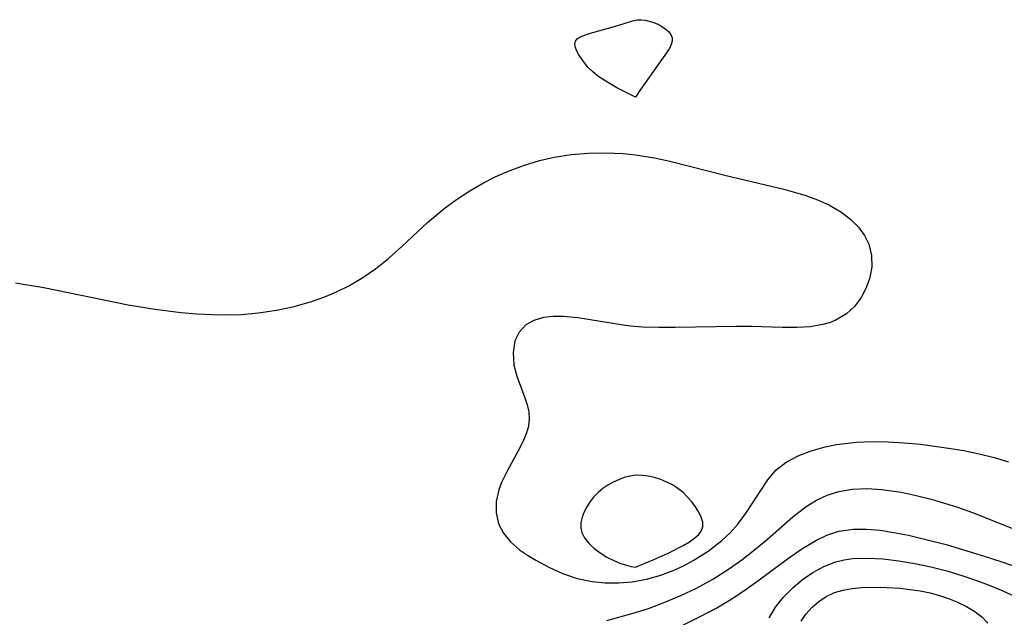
# Model space of a CAD drawing. Header units: metres. Extents: x 1073367 to 1082519, y 1569854 to 1574957.
# Tile 60 of 256: x 1074106 to 1074206, y 1573105 to 1573165. Entities that reach past the tile are written whole.
import ezdxf

# ---------------------------------------------------------------- set-up
doc = ezdxf.new("R2010")
doc.units = ezdxf.units.M
doc.layers.add('CGG_CurvaNivelLidar_v1', color=253, linetype='Continuous', lineweight=30)

msp = doc.modelspace()

# ---------------------------------------------------------------- linework, layer by layer
at = {"layer": 'CGG_CurvaNivelLidar_v1'}
for p, q in [((1074166.7292, 1573164.7472, 64.5), (1074168.2032, 1573165.2315, 64.5)), ((1074168.2032, 1573165.2315, 64.5), (1074168.6865, 1573165.3291, 64.5)), ((1074168.6865, 1573165.3291, 64.5), (1074169.0823, 1573165.3445, 64.5)), ((1074169.0823, 1573165.3445, 64.5), (1074169.4805, 1573165.3069, 64.5)), ((1074169.4805, 1573165.3069, 64.5), (1074170.2653, 1573165.1048, 64.5)), ((1074170.2653, 1573165.1048, 64.5), (1074170.716, 1573164.9163, 64.5)), ((1074163.7115, 1573163.924, 64.5), (1074166.7292, 1573164.7472, 64.5)), ((1074170.716, 1573164.9163, 64.5), (1074171.1389, 1573164.6895, 64.5)), ((1074171.1389, 1573164.6895, 64.5), (1074171.5219, 1573164.4323, 64.5)), ((1074171.5219, 1573164.4323, 64.5), (1074171.8485, 1573164.1496, 64.5)), ((1074171.8485, 1573164.1496, 64.5), (1074172.0961, 1573163.8438, 64.5)), ((1074162.3497, 1573162.8586, 64.5), (1074162.4097, 1573163.1543, 64.5)), ((1074162.4097, 1573163.1543, 64.5), (1074162.602, 1573163.3963, 64.5)), ((1074162.602, 1573163.3963, 64.5), (1074162.9015, 1573163.5979, 64.5)), ((1074162.9015, 1573163.5979, 64.5), (1074163.7115, 1573163.924, 64.5)), ((1074172.0961, 1573163.8438, 64.5), (1074172.2341, 1573163.5146, 64.5)), ((1074172.2382, 1573163.1721, 64.5), (1074172.1345, 1573162.8102, 64.5)), ((1074172.2341, 1573163.5146, 64.5), (1074172.2382, 1573163.1721, 64.5)), ((1074162.4041, 1573162.5205, 64.5), (1074162.3497, 1573162.8586, 64.5)), ((1074162.546, 1573162.1516, 64.5), (1074162.4041, 1573162.5205, 64.5)), ((1074162.755, 1573161.7617, 64.5), (1074162.546, 1573162.1516, 64.5)), ((1074171.9501, 1573162.4323, 64.5), (1074171.3244, 1573161.4933, 64.5)), ((1074172.1345, 1573162.8102, 64.5), (1074171.9501, 1573162.4323, 64.5)), ((1074163.3189, 1573160.9513, 64.5), (1074162.755, 1573161.7617, 64.5)), ((1074163.6818, 1573160.5302, 64.5), (1074163.3189, 1573160.9513, 64.5)), ((1074171.3244, 1573161.4933, 64.5), (1074168.9343, 1573158.1505, 64.5)), ((1074164.148, 1573160.0792, 64.5), (1074163.6818, 1573160.5302, 64.5)), ((1074164.6997, 1573159.6251, 64.5), (1074164.148, 1573160.0792, 64.5)), ((1074165.3201, 1573159.1876, 64.5), (1074164.6997, 1573159.6251, 64.5)), ((1074166.6148, 1573158.4164, 64.5), (1074165.3201, 1573159.1876, 64.5)), ((1074168.5, 1573157.4819, 64.5), (1074166.6148, 1573158.4164, 64.5)), ((1074168.9343, 1573158.1505, 64.5), (1074168.5, 1573157.4819, 64.5)), ((1074157.1233, 1573150.5547, 64.5), (1074158.7712, 1573151.0515, 64.5)), ((1074158.7712, 1573151.0515, 64.5), (1074160.2583, 1573151.3845, 64.5)), ((1074160.2583, 1573151.3845, 64.5), (1074161.9914, 1573151.6466, 64.5)), ((1074161.9914, 1573151.6466, 64.5), (1074163.7439, 1573151.7932, 64.5)), ((1074163.7439, 1573151.7932, 64.5), (1074165.507, 1573151.8317, 64.5)), ((1074165.507, 1573151.8317, 64.5), (1074167.2728, 1573151.7607, 64.5)), ((1074167.2728, 1573151.7607, 64.5), (1074168.5099, 1573151.6397, 64.5)), ((1074168.5099, 1573151.6397, 64.5), (1074170.4498, 1573151.322, 64.5)), ((1074170.4498, 1573151.322, 64.5), (1074171.985, 1573150.9851, 64.5)), ((1074171.985, 1573150.9851, 64.5), (1074177.7025, 1573149.5215, 64.5)), ((1074154.2757, 1573149.4001, 64.5), (1074155.5126, 1573149.9468, 64.5)), ((1074155.5126, 1573149.9468, 64.5), (1074157.1233, 1573150.5547, 64.5)), ((1074153.0687, 1573148.7911, 64.5), (1074154.2757, 1573149.4001, 64.5)), ((1074177.7025, 1573149.5215, 64.5), (1074183.5726, 1573148.1383, 64.5)), ((1074150.3323, 1573147.0895, 64.5), (1074151.6756, 1573147.9806, 64.5)), ((1074151.6756, 1573147.9806, 64.5), (1074153.0687, 1573148.7911, 64.5)), ((1074183.5726, 1573148.1383, 64.5), (1074185.6864, 1573147.535, 64.5)), ((1074149.0392, 1573146.1292, 64.5), (1074150.3323, 1573147.0895, 64.5)), ((1074185.6864, 1573147.535, 64.5), (1074186.9962, 1573147.0682, 64.5)), ((1074186.9962, 1573147.0682, 64.5), (1074188.2232, 1573146.5146, 64.5)), ((1074147.4011, 1573144.7546, 64.5), (1074149.0392, 1573146.1292, 64.5)), ((1074188.2232, 1573146.5146, 64.5), (1074189.3649, 1573145.8381, 64.5)), ((1074189.3649, 1573145.8381, 64.5), (1074190.3742, 1573145.0558, 64.5)), ((1074190.3742, 1573145.0558, 64.5), (1074191.1363, 1573144.285, 64.5)), ((1074144.7867, 1573142.3017, 64.5), (1074147.4011, 1573144.7546, 64.5)), ((1074191.1363, 1573144.285, 64.5), (1074191.7533, 1573143.4476, 64.5)), ((1074191.7533, 1573143.4476, 64.5), (1074192.1975, 1573142.5484, 64.5)), ((1074143.4784, 1573141.134, 64.5), (1074144.7867, 1573142.3017, 64.5)), ((1074192.1975, 1573142.5484, 64.5), (1074192.4713, 1573141.4062, 64.5)), ((1074142.1147, 1573140.0401, 64.5), (1074143.4784, 1573141.134, 64.5)), ((1074192.4713, 1573141.4062, 64.5), (1074192.4896, 1573140.2253, 64.5)), ((1074140.8303, 1573139.1531, 64.5), (1074142.1147, 1573140.0401, 64.5)), ((1074192.4896, 1573140.2253, 64.5), (1074192.2782, 1573139.0488, 64.5)), ((1074139.4876, 1573138.3594, 64.5), (1074140.8303, 1573139.1531, 64.5)), ((1074192.2782, 1573139.0488, 64.5), (1074191.9103, 1573138.0373, 64.5)), ((1074105.5461, 1573138.6132, 64.5), (1074108.4267, 1573138.1499, 64.5)), ((1074108.4267, 1573138.1499, 64.5), (1074116.9813, 1573136.3957, 64.5)), ((1074138.0916, 1573137.6637, 64.5), (1074139.4876, 1573138.3594, 64.5)), ((1074191.9103, 1573138.0373, 64.5), (1074191.3938, 1573137.0856, 64.5)), ((1074135.6209, 1573136.7207, 64.5), (1074136.8716, 1573137.1564, 64.5)), ((1074136.8716, 1573137.1564, 64.5), (1074138.0916, 1573137.6637, 64.5)), ((1074191.3938, 1573137.0856, 64.5), (1074190.7389, 1573136.2248, 64.5)), ((1074116.9813, 1573136.3957, 64.5), (1074119.6895, 1573135.9483, 64.5)), ((1074119.6895, 1573135.9483, 64.5), (1074122.3797, 1573135.6207, 64.5)), ((1074132.066, 1573135.8545, 64.5), (1074133.8614, 1573136.2311, 64.5)), ((1074133.8614, 1573136.2311, 64.5), (1074135.6209, 1573136.7207, 64.5)), ((1074190.7389, 1573136.2248, 64.5), (1074189.9462, 1573135.4894, 64.5)), ((1074122.3797, 1573135.6207, 64.5), (1074123.9679, 1573135.483, 64.5)), ((1074123.9679, 1573135.483, 64.5), (1074125.5537, 1573135.3977, 64.5)), ((1074125.5537, 1573135.3977, 64.5), (1074127.1347, 1573135.3779, 64.5)), ((1074127.1347, 1573135.3779, 64.5), (1074128.5021, 1573135.4257, 64.5)), ((1074128.5021, 1573135.4257, 64.5), (1074130.2446, 1573135.583, 64.5)), ((1074130.2446, 1573135.583, 64.5), (1074132.066, 1573135.8545, 64.5)), ((1074159.1608, 1573135.1025, 64.5), (1074158.1904, 1573134.8172, 64.5)), ((1074160.1487, 1573135.2149, 64.5), (1074159.1608, 1573135.1025, 64.5)), ((1074161.2097, 1573135.211, 64.5), (1074160.1487, 1573135.2149, 64.5)), ((1074162.6567, 1573135.0773, 64.5), (1074161.2097, 1573135.211, 64.5)), ((1074167.2664, 1573134.339, 64.5), (1074162.6567, 1573135.0773, 64.5)), ((1074189.9462, 1573135.4894, 64.5), (1074188.7923, 1573134.8045, 64.5)), ((1074157.3738, 1573134.3496, 64.5), (1074156.7032, 1573133.6318, 64.5)), ((1074158.1904, 1573134.8172, 64.5), (1074157.3738, 1573134.3496, 64.5)), ((1074168.0067, 1573134.2407, 64.5), (1074167.2664, 1573134.339, 64.5)), ((1074169.2133, 1573134.1371, 64.5), (1074168.0067, 1573134.2407, 64.5)), ((1074170.8939, 1573134.0775, 64.5), (1074169.2133, 1573134.1371, 64.5)), ((1074172.5202, 1573134.0761, 64.5), (1074170.8939, 1573134.0775, 64.5)), ((1074178.718, 1573134.2048, 64.5), (1074172.5202, 1573134.0761, 64.5)), ((1074180.3021, 1573134.1912, 64.5), (1074178.718, 1573134.2048, 64.5)), ((1074183.4022, 1573134.0925, 64.5), (1074180.3021, 1573134.1912, 64.5)), ((1074184.8861, 1573134.0898, 64.5), (1074183.4022, 1573134.0925, 64.5)), ((1074186.2427, 1573134.1738, 64.5), (1074184.8861, 1573134.0898, 64.5)), ((1074187.5174, 1573134.3807, 64.5), (1074186.2427, 1573134.1738, 64.5)), ((1074188.1735, 1573134.5626, 64.5), (1074187.5174, 1573134.3807, 64.5)), ((1074188.7923, 1573134.8045, 64.5), (1074188.1735, 1573134.5626, 64.5)), ((1074156.7032, 1573133.6318, 64.5), (1074156.2718, 1573132.7428, 64.5)), ((1074156.2718, 1573132.7428, 64.5), (1074156.0744, 1573131.5487, 64.5)), ((1074156.0744, 1573131.5487, 64.5), (1074156.1721, 1573130.2809, 64.5)), ((1074156.1721, 1573130.2809, 64.5), (1074156.4636, 1573129.1461, 64.5)), ((1074156.4636, 1573129.1461, 64.5), (1074157.2678, 1573126.9501, 64.5)), ((1074157.2678, 1573126.9501, 64.5), (1074157.5044, 1573126.2317, 64.5)), ((1074157.5044, 1573126.2317, 64.5), (1074157.6625, 1573125.515, 64.5)), ((1074157.6625, 1573125.515, 64.5), (1074157.707, 1573124.7939, 64.5)), ((1074157.6301, 1573124.0733, 64.5), (1074157.4437, 1573123.3914, 64.5)), ((1074157.707, 1573124.7939, 64.5), (1074157.6301, 1573124.0733, 64.5)), ((1074157.4437, 1573123.3914, 64.5), (1074157.1741, 1573122.7073, 64.5)), ((1074156.815, 1573121.9412, 64.5), (1074155.5024, 1573119.5736, 64.5)), ((1074157.1741, 1573122.7073, 64.5), (1074156.815, 1573121.9412, 64.5)), ((1074186.3431, 1573121.5747, 64.5), (1074187.7714, 1573121.9756, 64.5)), ((1074187.7714, 1573121.9756, 64.5), (1074188.9265, 1573122.2112, 64.5)), ((1074188.9265, 1573122.2112, 64.5), (1074190.9491, 1573122.4415, 64.5)), ((1074190.9491, 1573122.4415, 64.5), (1074192.5329, 1573122.5016, 64.5)), ((1074192.5329, 1573122.5016, 64.5), (1074194.1483, 1573122.4821, 64.5)), ((1074194.1483, 1573122.4821, 64.5), (1074195.7842, 1573122.3939, 64.5)), ((1074195.7842, 1573122.3939, 64.5), (1074197.4307, 1573122.2427, 64.5)), ((1074197.4307, 1573122.2427, 64.5), (1074200.281, 1573121.8538, 64.5)), ((1074183.8075, 1573120.4104, 64.5), (1074185.0113, 1573121.0596, 64.5)), ((1074185.0113, 1573121.0596, 64.5), (1074186.3431, 1573121.5747, 64.5)), ((1074200.281, 1573121.8538, 64.5), (1074201.8428, 1573121.5885, 64.5)), ((1074201.8428, 1573121.5885, 64.5), (1074203.3889, 1573121.2785, 64.5)), ((1074203.3889, 1573121.2785, 64.5), (1074204.9097, 1573120.907, 64.5)), ((1074182.7702, 1573119.5986, 64.5), (1074183.8075, 1573120.4104, 64.5)), ((1074204.9097, 1573120.907, 64.5), (1074206.3938, 1573120.4539, 64.5)), ((1074155.5024, 1573119.5736, 64.5), (1074154.9059, 1573118.3539, 64.5)), ((1074167.9433, 1573119.0026, 65), (1074167.3575, 1573118.8505, 65)), ((1074168.5379, 1573119.0831, 65), (1074167.9433, 1573119.0026, 65)), ((1074169.1725, 1573119.0774, 65), (1074168.5379, 1573119.0831, 65)), ((1074169.8093, 1573118.9929, 65), (1074169.1725, 1573119.0774, 65)), ((1074170.4432, 1573118.8455, 65), (1074169.8093, 1573118.9929, 65)), ((1074181.945, 1573118.6403, 64.5), (1074182.7702, 1573119.5986, 64.5)), ((1074154.9059, 1573118.3539, 64.5), (1074154.6287, 1573117.5931, 64.5)), ((1074165.6875, 1573118.0808, 65), (1074165.179, 1573117.7369, 65)), ((1074166.2248, 1573118.3824, 65), (1074165.6875, 1573118.0808, 65)), ((1074166.7834, 1573118.6407, 65), (1074166.2248, 1573118.3824, 65)), ((1074167.3575, 1573118.8505, 65), (1074166.7834, 1573118.6407, 65)), ((1074171.0683, 1573118.6455, 65), (1074170.4432, 1573118.8455, 65)), ((1074171.6781, 1573118.3976, 65), (1074171.0683, 1573118.6455, 65)), ((1074172.2639, 1573118.1017, 65), (1074171.6781, 1573118.3976, 65)), ((1074172.8149, 1573117.7531, 65), (1074172.2639, 1573118.1017, 65)), ((1074179.7611, 1573115.2574, 64.5), (1074181.945, 1573118.6403, 64.5)), ((1074154.6287, 1573117.5931, 64.5), (1074154.3783, 1573116.4298, 64.5)), ((1074164.7098, 1573117.3481, 65), (1074164.28, 1573116.8998, 65)), ((1074165.179, 1573117.7369, 65), (1074164.7098, 1573117.3481, 65)), ((1074173.3327, 1573117.3367, 65), (1074172.8149, 1573117.7531, 65)), ((1074173.8048, 1573116.8741, 65), (1074173.3327, 1573117.3367, 65)), ((1074186.8791, 1573116.5501, 64), (1074187.9845, 1573117.0656, 64)), ((1074187.9845, 1573117.0656, 64), (1074189.1405, 1573117.4398, 64)), ((1074189.1405, 1573117.4398, 64), (1074190.5517, 1573117.6829, 64)), ((1074190.5517, 1573117.6829, 64), (1074192.0132, 1573117.7447, 64)), ((1074192.0132, 1573117.7447, 64), (1074193.5113, 1573117.6578, 64)), ((1074193.5113, 1573117.6578, 64), (1074195.4913, 1573117.3679, 64)), ((1074195.4913, 1573117.3679, 64), (1074197.0036, 1573117.0476, 64)), ((1074197.0036, 1573117.0476, 64), (1074198.5262, 1573116.6586, 64)), ((1074154.3783, 1573116.4298, 64.5), (1074154.3495, 1573115.2712, 64.5)), ((1074163.9012, 1573116.4124, 65), (1074163.5726, 1573115.8983, 65)), ((1074164.28, 1573116.8998, 65), (1074163.9012, 1573116.4124, 65)), ((1074174.2326, 1573116.3809, 65), (1074173.8048, 1573116.8741, 65)), ((1074174.6123, 1573115.8699, 65), (1074174.2326, 1573116.3809, 65)), ((1074185.8278, 1573115.9098, 64), (1074186.8791, 1573116.5501, 64)), ((1074198.5262, 1573116.6586, 64), (1074199.8671, 1573116.2688, 64)), ((1074199.8671, 1573116.2688, 64), (1074201.2076, 1573115.8349, 64)), ((1074154.3495, 1573115.2712, 64.5), (1074154.5872, 1573114.1632, 64.5)), ((1074163.2985, 1573115.3675, 65), (1074163.0893, 1573114.829, 65)), ((1074163.5726, 1573115.8983, 65), (1074163.2985, 1573115.3675, 65)), ((1074174.9343, 1573115.3522, 65), (1074174.6123, 1573115.8699, 65)), ((1074175.1819, 1573114.8384, 65), (1074174.9343, 1573115.3522, 65)), ((1074178.9096, 1573114.137, 64.5), (1074179.7611, 1573115.2574, 64.5)), ((1074184.4808, 1573114.8737, 64), (1074185.8278, 1573115.9098, 64)), ((1074201.2076, 1573115.8349, 64), (1074202.7128, 1573115.2947, 64)), ((1074202.7128, 1573115.2947, 64), (1074209.3745, 1573112.6525, 64)), ((1074154.5872, 1573114.1632, 64.5), (1074155.0898, 1573113.1987, 64.5)), ((1074162.9621, 1573114.2907, 65), (1074162.9428, 1573113.7611, 65)), ((1074163.0893, 1573114.829, 65), (1074162.9621, 1573114.2907, 65)), ((1074175.3291, 1573114.3393, 65), (1074175.1819, 1573114.8384, 65)), ((1074175.3388, 1573113.8671, 65), (1074175.3291, 1573114.3393, 65)), ((1074178.1092, 1573113.2499, 64.5), (1074178.9096, 1573114.137, 64.5)), ((1074181.9101, 1573112.6144, 64), (1074184.4808, 1573114.8737, 64)), ((1074155.0898, 1573113.1987, 64.5), (1074155.8219, 1573112.3203, 64.5)), ((1074162.9428, 1573113.7611, 65), (1074163.0506, 1573113.2639, 65)), ((1074163.0506, 1573113.2639, 65), (1074163.3216, 1573112.7496, 65)), ((1074174.5419, 1573112.7245, 65), (1074174.9281, 1573113.0885, 65)), ((1074174.9281, 1573113.0885, 65), (1074175.1958, 1573113.4637, 65)), ((1074175.1958, 1573113.4637, 65), (1074175.3388, 1573113.8671, 65)), ((1074177.2675, 1573112.456, 64.5), (1074178.1092, 1573113.2499, 64.5)), ((1074186.8793, 1573112.4962, 63.5), (1074187.9354, 1573113.0032, 63.5)), ((1074187.9354, 1573113.0032, 63.5), (1074189.149, 1573113.4008, 63.5)), ((1074189.149, 1573113.4008, 63.5), (1074190.634, 1573113.6235, 63.5)), ((1074190.634, 1573113.6235, 63.5), (1074191.9728, 1573113.6326, 63.5)), ((1074191.9728, 1573113.6326, 63.5), (1074193.3452, 1573113.5104, 63.5)), ((1074193.3452, 1573113.5104, 63.5), (1074194.7464, 1573113.2926, 63.5)), ((1074194.7464, 1573113.2926, 63.5), (1074196.228, 1573112.9959, 63.5)), ((1074196.228, 1573112.9959, 63.5), (1074197.7308, 1573112.6473, 63.5)), ((1074155.8219, 1573112.3203, 64.5), (1074156.7334, 1573111.5292, 64.5)), ((1074163.3216, 1573112.7496, 65), (1074163.7484, 1573112.2218, 65)), ((1074163.7484, 1573112.2218, 65), (1074164.2954, 1573111.7033, 65)), ((1074171.8114, 1573111.1668, 65), (1074173.3355, 1573111.9444, 65)), ((1074173.3355, 1573111.9444, 65), (1074173.999, 1573112.3401, 65)), ((1074173.999, 1573112.3401, 65), (1074174.5419, 1573112.7245, 65)), ((1074175.8789, 1573111.3761, 64.5), (1074177.2675, 1573112.456, 64.5)), ((1074180.6069, 1573111.5139, 64), (1074181.9101, 1573112.6144, 64)), ((1074185.4124, 1573111.6109, 63.5), (1074186.8793, 1573112.4962, 63.5)), ((1074197.7308, 1573112.6473, 63.5), (1074200.0394, 1573112.0427, 63.5)), ((1074200.0394, 1573112.0427, 63.5), (1074203.8142, 1573110.9225, 63.5)), ((1074156.7334, 1573111.5292, 64.5), (1074157.5279, 1573110.9807, 64.5)), ((1074157.5279, 1573110.9807, 64.5), (1074158.3824, 1573110.4654, 64.5)), ((1074164.2954, 1573111.7033, 65), (1074164.9275, 1573111.2164, 65)), ((1074164.9275, 1573111.2164, 65), (1074165.6099, 1573110.7827, 65)), ((1074170.2886, 1573110.4873, 65), (1074171.8114, 1573111.1668, 65)), ((1074174.3702, 1573110.4272, 64.5), (1074175.8789, 1573111.3761, 64.5)), ((1074179.3099, 1573110.4994, 64), (1074180.6069, 1573111.5139, 64)), ((1074183.955, 1573110.5973, 63.5), (1074185.4124, 1573111.6109, 63.5)), ((1074158.3824, 1573110.4654, 64.5), (1074159.7079, 1573109.7479, 64.5)), ((1074165.6099, 1573110.7827, 65), (1074166.308, 1573110.4216, 65)), ((1074166.308, 1573110.4216, 65), (1074166.9846, 1573110.1443, 65)), ((1074166.9846, 1573110.1443, 65), (1074167.592, 1573109.9466, 65)), ((1074167.592, 1573109.9466, 65), (1074168.081, 1573109.8207, 65)), ((1074168.5, 1573109.761, 65), (1074170.2886, 1573110.4873, 65)), ((1074173.4481, 1573109.9358, 64.5), (1074174.3702, 1573110.4272, 64.5)), ((1074177.9571, 1573109.5411, 64), (1074179.3099, 1573110.4994, 64)), ((1074181.0614, 1573108.4659, 63.5), (1074183.955, 1573110.5973, 63.5)), ((1074187.645, 1573109.8395, 63), (1074188.8506, 1573110.2983, 63)), ((1074188.8506, 1573110.2983, 63), (1074189.6924, 1573110.4989, 63)), ((1074189.6924, 1573110.4989, 63), (1074190.5624, 1573110.6216, 63)), ((1074190.5624, 1573110.6216, 63), (1074192.0801, 1573110.6801, 63)), ((1074192.0801, 1573110.6801, 63), (1074193.6437, 1573110.595, 63)), ((1074193.6437, 1573110.595, 63), (1074195.2386, 1573110.4076, 63)), ((1074195.2386, 1573110.4076, 63), (1074196.8626, 1573110.1434, 63)), ((1074196.8626, 1573110.1434, 63), (1074198.4916, 1573109.8048, 63)), ((1074203.8142, 1573110.9225, 63.5), (1074205.7032, 1573110.3045, 63.5)), ((1074205.7032, 1573110.3045, 63.5), (1074210.0685, 1573108.7844, 63.5)), ((1074159.7079, 1573109.7479, 64.5), (1074161.1101, 1573109.1114, 64.5)), ((1074161.1101, 1573109.1114, 64.5), (1074162.5858, 1573108.6173, 64.5)), ((1074168.081, 1573109.8207, 65), (1074168.5, 1573109.761, 65)), ((1074169.6389, 1573108.5254, 64.5), (1074171.0862, 1573108.9459, 64.5)), ((1074171.0862, 1573108.9459, 64.5), (1074172.5001, 1573109.4931, 64.5)), ((1074172.5001, 1573109.4931, 64.5), (1074173.4481, 1573109.9358, 64.5)), ((1074176.3572, 1573108.5444, 64), (1074177.9571, 1573109.5411, 64)), ((1074185.453, 1573108.4888, 63), (1074186.5127, 1573109.2241, 63)), ((1074186.5127, 1573109.2241, 63), (1074187.645, 1573109.8395, 63)), ((1074198.4916, 1573109.8048, 63), (1074200.1305, 1573109.3819, 63)), ((1074200.1305, 1573109.3819, 63), (1074201.7506, 1573108.8891, 63)), ((1074162.5858, 1573108.6173, 64.5), (1074164.106, 1573108.3153, 64.5)), ((1074164.106, 1573108.3153, 64.5), (1074165.4457, 1573108.1771, 64.5)), ((1074165.4457, 1573108.1771, 64.5), (1074166.8054, 1573108.1508, 64.5)), ((1074166.8054, 1573108.1508, 64.5), (1074168.1699, 1573108.2532, 64.5)), ((1074168.1699, 1573108.2532, 64.5), (1074169.6389, 1573108.5254, 64.5)), ((1074174.6929, 1573107.6391, 64), (1074176.3572, 1573108.5444, 64)), ((1074179.6026, 1573107.4327, 63.5), (1074181.0614, 1573108.4659, 63.5)), ((1074184.4708, 1573107.6634, 63), (1074185.453, 1573108.4888, 63)), ((1074201.7506, 1573108.8891, 63), (1074203.3409, 1573108.3372, 63)), ((1074203.3409, 1573108.3372, 63), (1074204.4074, 1573107.9287, 63)), ((1074173.1051, 1573106.8801, 64), (1074174.6929, 1573107.6391, 64)), ((1074178.104, 1573106.446, 63.5), (1074179.6026, 1573107.4327, 63.5)), ((1074183.5227, 1573106.7083, 63), (1074184.4708, 1573107.6634, 63)), ((1074187.8828, 1573106.7755, 62.5), (1074188.7287, 1573107.1733, 62.5)), ((1074188.7287, 1573107.1733, 62.5), (1074189.5942, 1573107.4294, 62.5)), ((1074189.5942, 1573107.4294, 62.5), (1074190.5119, 1573107.5903, 62.5)), ((1074190.5119, 1573107.5903, 62.5), (1074191.4677, 1573107.6809, 62.5)), ((1074191.4677, 1573107.6809, 62.5), (1074193.3801, 1573107.7251, 62.5)), ((1074193.3801, 1573107.7251, 62.5), (1074195.3601, 1573107.6234, 62.5)), ((1074195.3601, 1573107.6234, 62.5), (1074196.399, 1573107.5069, 62.5)), ((1074196.399, 1573107.5069, 62.5), (1074197.4287, 1573107.346, 62.5)), ((1074197.4287, 1573107.346, 62.5), (1074198.4414, 1573107.1355, 62.5)), ((1074198.4414, 1573107.1355, 62.5), (1074199.3782, 1573106.8845, 62.5)), ((1074204.4074, 1573107.9287, 63), (1074205.8074, 1573107.352, 63)), ((1074205.8074, 1573107.352, 63), (1074208.4261, 1573106.1504, 63)), ((1074169.8222, 1573105.5736, 64), (1074171.4795, 1573106.1921, 64)), ((1074171.4795, 1573106.1921, 64), (1074173.1051, 1573106.8801, 64)), ((1074176.761, 1573105.6447, 63.5), (1074178.104, 1573106.446, 63.5)), ((1074182.7097, 1573105.6897, 63), (1074183.5227, 1573106.7083, 63)), ((1074186.4317, 1573105.6864, 62.5), (1074187.1152, 1573106.2705, 62.5)), ((1074187.1152, 1573106.2705, 62.5), (1074187.8828, 1573106.7755, 62.5)), ((1074199.3782, 1573106.8845, 62.5), (1074200.2844, 1573106.5855, 62.5)), ((1074200.2844, 1573106.5855, 62.5), (1074201.1507, 1573106.24, 62.5)), ((1074201.1507, 1573106.24, 62.5), (1074202.1014, 1573105.7752, 62.5)), ((1074165.5971, 1573104.3307, 64), (1074168.2812, 1573105.0713, 64)), ((1074168.2812, 1573105.0713, 64), (1074169.8222, 1573105.5736, 64)), ((1074175.0843, 1573104.7434, 63.5), (1074176.761, 1573105.6447, 63.5)), ((1074182.0785, 1573104.6134, 63), (1074182.7097, 1573105.6897, 63)), ((1074185.3408, 1573104.2585, 62.5), (1074185.8119, 1573104.9993, 62.5)), ((1074185.8119, 1573104.9993, 62.5), (1074186.4317, 1573105.6864, 62.5)), ((1074202.1014, 1573105.7752, 62.5), (1074202.9601, 1573105.2541, 62.5)), ((1074202.9601, 1573105.2541, 62.5), (1074203.6969, 1573104.6818, 62.5)), ((1074173.3799, 1573103.9175, 63.5), (1074175.0843, 1573104.7434, 63.5)), ((1074203.6969, 1573104.6818, 62.5), (1074204.2685, 1573104.0578, 62.5))]:
    msp.add_line(p, q, dxfattribs=at)

doc.saveas('drawing.dxf')
